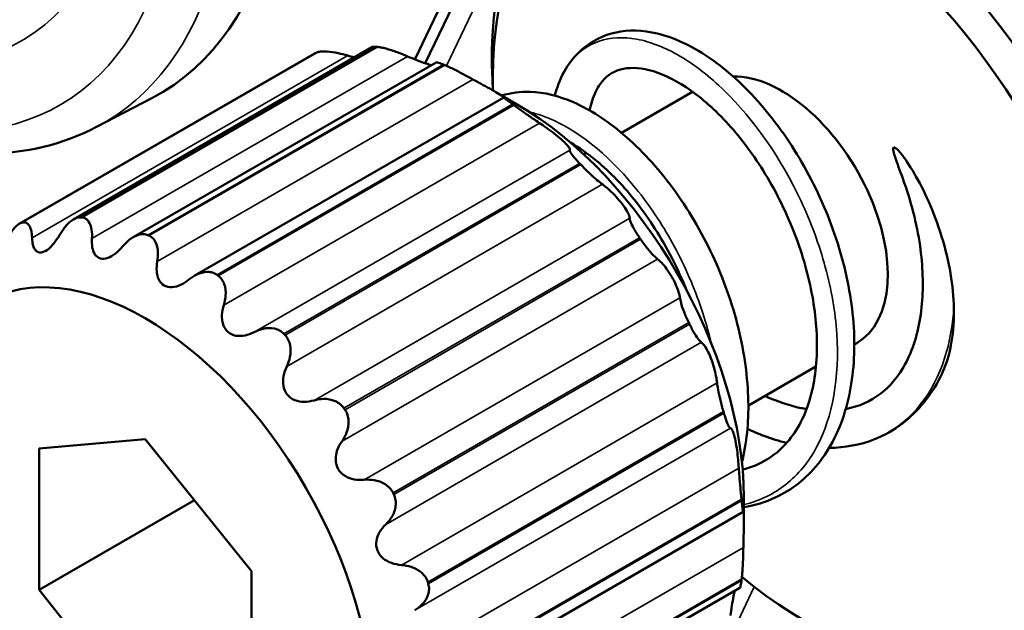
# Model space of a CAD drawing. Header units: millimetres. Extents: x 0 to 4638, y -120 to 1188.
# Tile 234 of 256: x 1514.91 to 1523.67, y 390.5 to 395.75. Entities that reach past the tile are written whole.
import ezdxf

# ---------------------------------------------------------------- set-up
doc = ezdxf.new("R2010")
doc.units = ezdxf.units.MM
doc.header["$LTSCALE"] = 2
doc.layers.add('Sichtbar (ISO)', color=7, linetype='Continuous', lineweight=50)
doc.layers.add('Sichtbar schmal (ISO)', color=7, linetype='Continuous', lineweight=35)

msp = doc.modelspace()

# ---------------------------------------------------------------- linework, layer by layer
at = {"layer": 'Sichtbar (ISO)'}
for p, q in [((1520.8797, 400.3194), (1518.5191, 395.3638)), ((1518.4265, 395.3983), (1519.5872, 397.835)), ((1514.9089, 393.9358), (1517.5392, 395.4544)), ((1515.3925, 393.9757), (1518.0438, 395.5065)), ((1515.9235, 393.8177), (1518.6158, 395.3722)), ((1519.1194, 395.1231), (1519.115, 395.2171)), ((1519.3302, 395.0018), (1519.1619, 395.099)), ((1520.2617, 394.7463), (1520.8935, 395.1111)), ((1515.596, 394.7973), (1516.0872, 395.0535)), ((1516.4655, 393.4725), (1519.2166, 395.0609)), ((1519.927, 394.5531), (1519.9509, 394.5669)), ((1522.3323, 392.8626), (1522.3539, 392.8751)), ((1521.3905, 392.3188), (1521.9915, 392.6658)), ((1516.029, 392.0214), (1515.0852, 391.9371)), ((1516.9729, 390.8473), (1516.029, 392.0214)), ((1515.0852, 391.9371), (1515.0852, 390.6787)), ((1521.3505, 391.5025), (1521.3505, 391.3081)), ((1516.4671, 391.4765), (1515.0852, 390.6787)), ((1521.3449, 391.3745), (1518.5938, 389.7862)), ((1516.9729, 389.5889), (1516.9729, 390.8473)), ((1521.3141, 390.6986), (1518.6218, 389.1442)), ((1515.0852, 390.6787), (1516.029, 389.5046))]:
    msp.add_line(p, q, dxfattribs=at)
for centre, major_axis, start_param, end_param in [((1513.4377, 399.7976), (2.7175, -4.7068), 6.25849, 8.570619), ((1522.0642, 393.703), (2.0886, -3.6175), 5.442448, 10.265515), ((1521.923, 393.6215), (-1.9833, 3.4352), 2.144367, 7.10472), ((1518.9935, 392.4745), (-1.6667, 2.8868), 5.888063, 5.892909), ((1518.9935, 392.4745), (-1.6667, 2.8868), 6.149862, 6.154709), ((1518.9935, 392.4745), (-1.6667, 2.8868), 5.626264, 5.63111), ((1521.6872, 394.0298), (0.6667, -1.1547), 0, 2.831824), ((1518.9935, 392.4745), (-1.6667, 2.8868), 5.364464, 5.369311), ((1519.3302, 392.6689), (-1.4286, 2.4744), 3.926991, 5.497787), ((1518.9935, 392.4745), (-1.6667, 2.8868), 5.102665, 5.107511), ((1516.3658, 390.9574), (-1.6667, 2.8868), 6.149862, 6.154709), ((1516.3658, 390.9574), (-1.6667, 2.8868), 5.888063, 5.892909), ((1516.3658, 390.9574), (-1.6667, 2.8868), 5.626264, 5.63111), ((1518.9935, 392.4745), (-1.6667, 2.8868), 4.840865, 4.845712), ((1516.3658, 390.9574), (-1.6667, 2.8868), 5.364464, 5.369311), ((1518.9935, 392.4745), (-1.6667, 2.8868), 4.579066, 4.583912), ((1516.3658, 390.9574), (-1.6667, 2.8868), 5.102665, 5.107511), ((1516.3658, 390.9574), (-1.6667, 2.8868), 4.840865, 4.845712), ((1518.9935, 392.4745), (-1.6667, 2.8868), 4.317267, 4.322113), ((1516.3658, 390.9574), (-1.6667, 2.8868), 4.579066, 4.583912), ((1518.9935, 392.4745), (-1.6667, 2.8868), 4.055467, 4.060314), ((1516.3658, 390.9574), (-1.6667, 2.8868), 4.317267, 4.322113), ((1518.9935, 392.4745), (-1.6667, 2.8868), 3.793668, 3.798514)]:
    msp.add_ellipse(centre, major_axis=major_axis, ratio=0.57735, start_param=start_param, end_param=end_param, dxfattribs=at)
msp.add_ellipse((1516.029, 390.763), major_axis=(-1.4286, 2.4744), ratio=0.57735, dxfattribs=at)
for points, knots in [([(1519.6703, 395.0759), (1519.6716, 395.0812), (1519.6731, 395.0864), (1519.6971, 395.173), (1519.7283, 395.2484), (1519.8344, 395.4271), (1519.936, 395.524), (1520.1563, 395.6338), (1520.2691, 395.6573), (1520.5142, 395.6525), (1520.6499, 395.6187), (1520.9297, 395.4945), (1521.0779, 395.3986), (1521.3726, 395.1479), (1521.5215, 394.9852), (1521.7874, 394.6246), (1521.9085, 394.4226), (1522.1081, 393.9996), (1522.1888, 393.7733), (1522.2983, 393.33), (1522.3291, 393.1071), (1522.335, 392.6862), (1522.3108, 392.483), (1522.2068, 392.1106), (1522.1222, 391.9378), (1521.9055, 391.6705), (1521.7757, 391.568), (1521.5428, 391.4598), (1521.4486, 391.4314), (1521.3505, 391.415)], [0.988643, 0.988643, 0.988643, 0.988643, 0.992272, 0.992272, 1.048615, 1.048615, 1.1452, 1.1452, 1.230466, 1.230466, 1.322626, 1.322626, 1.422607, 1.422607, 1.529722, 1.529722, 1.635109, 1.635109, 1.740686, 1.740686, 1.844493, 1.844493, 1.948763, 1.948763, 2.056932, 2.056932, 2.158015, 2.158015, 2.217574, 2.217574, 2.217574, 2.217574]), ([(1515.596, 394.7973), (1515.2992, 394.6424), (1514.9633, 394.5623), (1514.2354, 394.5508), (1513.8409, 394.6292), (1513.0231, 394.9419), (1512.599, 395.1864), (1512.1676, 395.5161), (1512.1453, 395.5334), (1512.123, 395.5509)], [0.8100934, 0.8100934, 0.8100934, 0.8100934, 1.0962513, 1.0962513, 1.4034794, 1.4034794, 1.7313006, 1.7313006, 1.7492471, 1.7492471, 1.7492471, 1.7492471]), ([(1518.0438, 395.5065), (1518.0472, 395.5084), (1518.0519, 395.5098), (1518.0655, 395.5114), (1518.075, 395.5114), (1518.0862, 395.5103)], [-0.20732272, -0.20732272, -0.20732272, -0.20732272, -0.20108041, -0.20108041, -0.19333749, -0.19333749, -0.19333749, -0.19333749]), ([(1518.361, 395.4254), (1518.3351, 395.4365), (1518.3085, 395.4474), (1518.2502, 395.4694), (1518.2148, 395.4816), (1518.1657, 395.4957), (1518.15, 395.4997), (1518.1211, 395.5059), (1518.108, 395.5081), (1518.0968, 395.5092)], [0.02501648, 0.02501648, 0.02501648, 0.02501648, 0.03768815, 0.03768815, 0.05317401, 0.05317401, 0.06091694, 0.06091694, 0.06865986, 0.06865986, 0.06865986, 0.06865986]), ([(1517.829, 395.4323), (1517.8008, 395.4408), (1517.7723, 395.4483), (1517.7112, 395.4615), (1517.675, 395.4673), (1517.6267, 395.4703), (1517.6116, 395.4704), (1517.5847, 395.4685), (1517.5729, 395.4665), (1517.5632, 395.4636)], [0.02501648, 0.02501648, 0.02501648, 0.02501648, 0.03768815, 0.03768815, 0.05317401, 0.05317401, 0.06091694, 0.06091694, 0.06865986, 0.06865986, 0.06865986, 0.06865986]), ([(1518.361, 395.4254), (1518.3879, 395.4138), (1518.4158, 395.4024), (1518.4691, 395.3817), (1518.4978, 395.3711), (1518.5414, 395.3562), (1518.5574, 395.351), (1518.5717, 395.3467)], [0.02410281, 0.02410281, 0.02410281, 0.02410281, 0.03728622, 0.03728622, 0.04992411, 0.04992411, 0.05782689, 0.05782689, 0.05782689, 0.05782689]), ([(1518.6802, 395.3529), (1518.6681, 395.358), (1518.6574, 395.3622), (1518.6394, 395.3686), (1518.6322, 395.3707), (1518.6211, 395.3731), (1518.6175, 395.3731), (1518.6159, 395.3721)], [0.19333749, 0.19333749, 0.19333749, 0.19333749, 0.20108041, 0.20108041, 0.20882334, 0.20882334, 0.21721968, 0.21721968, 0.21721968, 0.21721968]), ([(1518.9422, 395.2208), (1518.9194, 395.2333), (1518.8956, 395.2463), (1518.8424, 395.2747), (1518.8093, 395.292), (1518.7618, 395.3156), (1518.7463, 395.3232), (1518.7172, 395.3368), (1518.7036, 395.3429), (1518.6915, 395.3481)], [0.02501648, 0.02501648, 0.02501648, 0.02501648, 0.03768815, 0.03768815, 0.05317401, 0.05317401, 0.06091694, 0.06091694, 0.06865986, 0.06865986, 0.06865986, 0.06865986]), ([(1521.3397, 391.7498), (1521.3485, 391.7519), (1521.3572, 391.7541), (1521.4849, 391.7895), (1521.5928, 391.8509), (1521.7813, 392.0301), (1521.8614, 392.1559), (1521.9654, 392.4501), (1521.9945, 392.6173), (1522.0044, 392.9623), (1521.9882, 393.1428), (1521.9175, 393.5064), (1521.8624, 393.6939), (1521.7182, 394.0609), (1521.6255, 394.2441), (1521.4215, 394.5705), (1521.3085, 394.7189), (1521.0761, 394.9689), (1520.9538, 395.0731), (1520.7212, 395.2266), (1520.6079, 395.2783), (1520.4099, 395.3286), (1520.3225, 395.3276), (1520.1765, 395.2866), (1520.1209, 395.2472), (1520.0447, 395.1397), (1520.0199, 395.0895), (1519.9927, 395.0035), (1519.9855, 394.975), (1519.9796, 394.9446)], [2.506591, 2.506591, 2.506591, 2.506591, 2.513292, 2.513292, 2.605865, 2.605865, 2.707302, 2.707302, 2.80033, 2.80033, 2.886762, 2.886762, 2.973753, 2.973753, 3.064255, 3.064255, 3.152217, 3.152217, 3.240331, 3.240331, 3.327405, 3.327405, 3.414598, 3.414598, 3.510582, 3.510582, 3.565854, 3.565854, 3.590376, 3.590376, 3.590376, 3.590376]), ([(1518.9422, 395.2208), (1518.9658, 395.2078), (1518.9907, 395.1942), (1519.0394, 395.1674), (1519.0662, 395.1528), (1519.1175, 395.1243), (1519.142, 395.1104), (1519.1817, 395.0875), (1519.1982, 395.0777), (1519.2202, 395.0638), (1519.226, 395.0597), (1519.2297, 395.0562), (1519.2277, 395.0566), (1519.2226, 395.0589)], [0.02410281, 0.02410281, 0.02410281, 0.02410281, 0.03728622, 0.03728622, 0.04992411, 0.04992411, 0.062562, 0.062562, 0.07519988, 0.07519988, 0.08783777, 0.08783777, 0.10102118, 0.10102118, 0.10102118, 0.10102118]), ([(1519.1996, 395.0772), (1519.2791, 395.1023), (1519.3646, 395.1132), (1519.5752, 395.106), (1519.7057, 395.0738), (1519.984, 394.9526), (1520.1345, 394.8546), (1520.4336, 394.6004), (1520.5854, 394.4363), (1520.8522, 394.0718), (1520.9719, 393.8692), (1521.1688, 393.4485), (1521.2485, 393.2249), (1521.3554, 392.7867), (1521.3857, 392.5668), (1521.3939, 392.1675), (1521.3751, 391.9824), (1521.3336, 391.8136)], [3.1758388, 3.1758388, 3.1758388, 3.1758388, 3.2372262, 3.2372262, 3.3256545, 3.3256545, 3.4273273, 3.4273273, 3.5363665, 3.5363665, 3.6414382, 3.6414382, 3.7457614, 3.7457614, 3.8484849, 3.8484849, 3.9426799, 3.9426799, 3.9426799, 3.9426799]), ([(1519.2226, 395.0589), (1519.2176, 395.0612), (1519.2156, 395.0616), (1519.2182, 395.0577), (1519.2248, 395.0521), (1519.2447, 395.0368), (1519.253, 395.0306), (1519.2723, 395.0163), (1519.2834, 395.0082), (1519.2955, 394.9994)], [-0.23698087, -0.23698087, -0.23698087, -0.23698087, -0.2243092, -0.2243092, -0.20882334, -0.20882334, -0.20108041, -0.20108041, -0.19333749, -0.19333749, -0.19333749, -0.19333749]), ([(1519.3068, 394.9911), (1519.3189, 394.9823), (1519.3321, 394.9727), (1519.3598, 394.9527), (1519.3743, 394.9423), (1519.418, 394.9112), (1519.4474, 394.8906), (1519.4936, 394.8588), (1519.5139, 394.8451), (1519.5329, 394.8326)], [-0.06865986, -0.06865986, -0.06865986, -0.06865986, -0.06091694, -0.06091694, -0.05317401, -0.05317401, -0.03768815, -0.03768815, -0.02501648, -0.02501648, -0.02501648, -0.02501648]), ([(1519.8037, 394.5924), (1519.8056, 394.5953), (1519.8046, 394.6005), (1519.7963, 394.6154), (1519.7886, 394.6259), (1519.7642, 394.6525), (1519.7475, 394.6688), (1519.7092, 394.7028), (1519.6863, 394.7217), (1519.6398, 394.7578), (1519.6161, 394.7752), (1519.5738, 394.8052), (1519.5526, 394.8196), (1519.5329, 394.8326)], [-0.10102118, -0.10102118, -0.10102118, -0.10102118, -0.08783777, -0.08783777, -0.07519988, -0.07519988, -0.062562, -0.062562, -0.04992411, -0.04992411, -0.03728622, -0.03728622, -0.02410281, -0.02410281, -0.02410281, -0.02410281]), ([(1520.844, 393.3399), (1520.8036, 393.4406), (1520.7583, 393.5395), (1520.6184, 393.8101), (1520.5122, 393.9769), (1520.2856, 394.2685), (1520.1621, 394.3965), (1519.9628, 394.5616), (1519.8846, 394.6158), (1519.8095, 394.6585)], [1.1990866, 1.1990866, 1.1990866, 1.1990866, 1.2475958, 1.2475958, 1.3372049, 1.3372049, 1.4271778, 1.4271778, 1.4845696, 1.4845696, 1.4845696, 1.4845696]), ([(1519.8037, 394.5924), (1519.8019, 394.5897), (1519.8027, 394.5847), (1519.8103, 394.5687), (1519.8193, 394.5553), (1519.8408, 394.5286), (1519.8493, 394.5186), (1519.8684, 394.4972), (1519.879, 394.4856), (1519.8902, 394.4738)], [-0.23698087, -0.23698087, -0.23698087, -0.23698087, -0.2243092, -0.2243092, -0.20882334, -0.20882334, -0.20108041, -0.20108041, -0.19333749, -0.19333749, -0.19333749, -0.19333749]), ([(1522.7638, 394.3388), (1522.7368, 394.4126), (1522.7132, 394.4741), (1522.6901, 394.5433), (1522.6834, 394.5654), (1522.6785, 394.5901), (1522.6776, 394.5976), (1522.6779, 394.6064), (1522.6784, 394.6092), (1522.6802, 394.6129), (1522.6812, 394.614), (1522.6837, 394.6154), (1522.6851, 394.6155), (1522.6887, 394.6152), (1522.691, 394.6144), (1522.6974, 394.6112), (1522.7019, 394.6078), (1522.7179, 394.5944), (1522.7306, 394.5801), (1522.7688, 394.5353), (1522.8071, 394.4812), (1522.9344, 394.2715), (1523.0259, 394.0799), (1523.1683, 393.6409), (1523.208, 393.4203), (1523.2167, 393.2113), (1523.2171, 393.1999), (1523.2173, 393.1886)], [1.6909973, 1.6909973, 1.6909973, 1.6909973, 1.7218092, 1.7218092, 1.7364618, 1.7364618, 1.7432426, 1.7432426, 1.746797, 1.746797, 1.7493289, 1.7493289, 1.7518046, 1.7518046, 1.7551805, 1.7551805, 1.7618285, 1.7618285, 1.7818012, 1.7818012, 1.8531421, 1.8531421, 2.0030519, 2.0030519, 2.160581, 2.160581, 2.1697722, 2.1697722, 2.1697722, 2.1697722]), ([(1519.9008, 394.4627), (1519.912, 394.4508), (1519.924, 394.4384), (1519.9488, 394.4136), (1519.9616, 394.4012), (1519.9993, 394.3653), (1520.0239, 394.3432), (1520.0617, 394.3113), (1520.078, 394.2983), (1520.0929, 394.2872)], [-0.06865986, -0.06865986, -0.06865986, -0.06865986, -0.06091694, -0.06091694, -0.05317401, -0.05317401, -0.03768815, -0.03768815, -0.02501648, -0.02501648, -0.02501648, -0.02501648]), ([(1520.0929, 394.2872), (1520.1083, 394.2757), (1520.1253, 394.262), (1520.1599, 394.2316), (1520.1795, 394.2132), (1520.2191, 394.1724), (1520.239, 394.15), (1520.2734, 394.1072), (1520.289, 394.0854), (1520.3129, 394.0472), (1520.3214, 394.0306), (1520.3323, 394.0045), (1520.3352, 393.9935), (1520.3357, 393.9851)], [0.02410281, 0.02410281, 0.02410281, 0.02410281, 0.03728622, 0.03728622, 0.04992411, 0.04992411, 0.062562, 0.062562, 0.07519988, 0.07519988, 0.08783777, 0.08783777, 0.10102118, 0.10102118, 0.10102118, 0.10102118]), ([(1522.2563, 392.2881), (1522.3737, 392.3106), (1522.4786, 392.3571), (1522.67, 392.5058), (1522.757, 392.6187), (1522.8796, 392.892), (1522.9186, 393.0517), (1522.9477, 393.3856), (1522.9418, 393.5616), (1522.8885, 393.9367), (1522.8356, 394.1419), (1522.7636, 394.3388)], [4.2768888, 4.2768888, 4.2768888, 4.2768888, 4.3650796, 4.3650796, 4.4654751, 4.4654751, 4.5585114, 4.5585114, 4.6448512, 4.6448512, 4.7394108, 4.7394108, 4.7394108, 4.7394108]), ([(1514.7753, 393.7359), (1514.786, 393.7639), (1514.798, 393.7909), (1514.8265, 393.8453), (1514.8456, 393.8753), (1514.8758, 393.9099), (1514.8861, 393.9198), (1514.9066, 393.9352), (1514.9167, 393.9406), (1514.9264, 393.9436)], [0.02501648, 0.02501648, 0.02501648, 0.02501648, 0.03768815, 0.03768815, 0.05317401, 0.05317401, 0.06091694, 0.06091694, 0.06865986, 0.06865986, 0.06865986, 0.06865986]), ([(1514.9354, 393.9464), (1514.9451, 393.9494), (1514.9544, 393.9499), (1514.9716, 393.9462), (1514.9795, 393.9419), (1515.0001, 393.923), (1515.0099, 393.9019), (1515.0204, 393.8595), (1515.023, 393.837), (1515.0236, 393.8126)], [0.19333749, 0.19333749, 0.19333749, 0.19333749, 0.20108041, 0.20108041, 0.20882334, 0.20882334, 0.2243092, 0.2243092, 0.23698087, 0.23698087, 0.23698087, 0.23698087]), ([(1515.2664, 393.8343), (1515.2813, 393.8601), (1515.2976, 393.8843), (1515.3354, 393.931), (1515.36, 393.9552), (1515.3977, 393.9793), (1515.4105, 393.9854), (1515.4352, 393.9929), (1515.4473, 393.9942), (1515.4585, 393.9932)], [0.02501648, 0.02501648, 0.02501648, 0.02501648, 0.03768815, 0.03768815, 0.05317401, 0.05317401, 0.06091694, 0.06091694, 0.06865986, 0.06865986, 0.06865986, 0.06865986]), ([(1515.4691, 393.9921), (1515.4803, 393.991), (1515.4909, 393.9874), (1515.51, 393.9756), (1515.5185, 393.9673), (1515.54, 393.9373), (1515.549, 393.9098), (1515.5566, 393.8586), (1515.5573, 393.8328), (1515.5556, 393.8056)], [0.19333749, 0.19333749, 0.19333749, 0.19333749, 0.20108041, 0.20108041, 0.20882334, 0.20882334, 0.2243092, 0.2243092, 0.23698087, 0.23698087, 0.23698087, 0.23698087]), ([(1520.4238, 393.812), (1520.4142, 393.8261), (1520.4049, 393.8403), (1520.3877, 393.8676), (1520.3798, 393.8808), (1520.3591, 393.9176), (1520.3493, 393.9384), (1520.3388, 393.9665), (1520.3362, 393.977), (1520.3357, 393.9851)], [0.19333749, 0.19333749, 0.19333749, 0.19333749, 0.20108041, 0.20108041, 0.20882334, 0.20882334, 0.2243092, 0.2243092, 0.23698087, 0.23698087, 0.23698087, 0.23698087]), ([(1515.2664, 393.8343), (1515.2509, 393.8074), (1515.234, 393.7823), (1515.1994, 393.7398), (1515.1797, 393.7198), (1515.1402, 393.6909), (1515.1203, 393.6822), (1515.0859, 393.6791), (1515.0703, 393.6847), (1515.0463, 393.7079), (1515.0378, 393.7254), (1515.027, 393.7638), (1515.0241, 393.7871), (1515.0236, 393.8126)], [0.16097204, 0.16097204, 0.16097204, 0.16097204, 0.17415545, 0.17415545, 0.18679334, 0.18679334, 0.19943123, 0.19943123, 0.21206911, 0.21206911, 0.224707, 0.224707, 0.23789041, 0.23789041, 0.23789041, 0.23789041]), ([(1515.8264, 393.7331), (1515.8067, 393.7096), (1515.7855, 393.6886), (1515.7432, 393.6555), (1515.7195, 393.6412), (1515.673, 393.625), (1515.6501, 393.6232), (1515.6118, 393.6335), (1515.595, 393.6459), (1515.5707, 393.6811), (1515.5629, 393.7038), (1515.5546, 393.7505), (1515.5537, 393.7774), (1515.5556, 393.8056)], [0.16097204, 0.16097204, 0.16097204, 0.16097204, 0.17415545, 0.17415545, 0.18679334, 0.18679334, 0.19943123, 0.19943123, 0.21206911, 0.21206911, 0.224707, 0.224707, 0.23789041, 0.23789041, 0.23789041, 0.23789041]), ([(1515.8264, 393.7331), (1515.8454, 393.7556), (1515.8657, 393.7758), (1515.9119, 393.8126), (1515.9413, 393.8298), (1515.985, 393.8423), (1515.9995, 393.8444), (1516.0272, 393.8437), (1516.0404, 393.8409), (1516.0525, 393.8358)], [0.02501648, 0.02501648, 0.02501648, 0.02501648, 0.03768815, 0.03768815, 0.05317401, 0.05317401, 0.06091694, 0.06091694, 0.06865986, 0.06865986, 0.06865986, 0.06865986]), ([(1516.0638, 393.831), (1516.0758, 393.8258), (1516.0869, 393.8183), (1516.1063, 393.799), (1516.1145, 393.7872), (1516.1345, 393.7476), (1516.1411, 393.7151), (1516.1437, 393.6575), (1516.1416, 393.6296), (1516.1367, 393.6011)], [0.19333749, 0.19333749, 0.19333749, 0.19333749, 0.20108041, 0.20108041, 0.20882334, 0.20882334, 0.2243092, 0.2243092, 0.23698087, 0.23698087, 0.23698087, 0.23698087]), ([(1520.584, 393.6218), (1520.5733, 393.6301), (1520.5613, 393.641), (1520.5327, 393.67), (1520.5137, 393.6915), (1520.4835, 393.7291), (1520.4731, 393.7426), (1520.4527, 393.7703), (1520.4425, 393.7846), (1520.4329, 393.7987)], [0.02501648, 0.02501648, 0.02501648, 0.02501648, 0.03768815, 0.03768815, 0.05317401, 0.05317401, 0.06091694, 0.06091694, 0.06865986, 0.06865986, 0.06865986, 0.06865986]), ([(1516.4171, 393.4392), (1516.3935, 393.4202), (1516.3686, 393.4043), (1516.3198, 393.3819), (1516.2931, 393.3738), (1516.2418, 393.3708), (1516.2173, 393.376), (1516.1775, 393.3989), (1516.1611, 393.4174), (1516.139, 393.4628), (1516.1333, 393.4896), (1516.1296, 393.5423), (1516.1315, 393.5714), (1516.1367, 393.6011)], [0.16097204, 0.16097204, 0.16097204, 0.16097204, 0.17415545, 0.17415545, 0.18679334, 0.18679334, 0.19943123, 0.19943123, 0.21206911, 0.21206911, 0.224707, 0.224707, 0.23789041, 0.23789041, 0.23789041, 0.23789041]), ([(1520.7823, 393.2783), (1520.7803, 393.2923), (1520.7766, 393.3089), (1520.7655, 393.3453), (1520.7576, 393.3672), (1520.7366, 393.415), (1520.7235, 393.4409), (1520.6954, 393.4896), (1520.6796, 393.5139), (1520.6487, 393.5559), (1520.6336, 393.5738), (1520.6076, 393.6016), (1520.5951, 393.6131), (1520.584, 393.6218)], [-0.10102118, -0.10102118, -0.10102118, -0.10102118, -0.08783777, -0.08783777, -0.07519988, -0.07519988, -0.062562, -0.062562, -0.04992411, -0.04992411, -0.03728622, -0.03728622, -0.02410281, -0.02410281, -0.02410281, -0.02410281]), ([(1516.4171, 393.4392), (1516.4398, 393.4574), (1516.4637, 393.4728), (1516.5169, 393.4982), (1516.55, 393.5077), (1516.5975, 393.5084), (1516.613, 393.5064), (1516.6421, 393.4977), (1516.6557, 393.491), (1516.6678, 393.4823)], [0.02501648, 0.02501648, 0.02501648, 0.02501648, 0.03768815, 0.03768815, 0.05317401, 0.05317401, 0.06091694, 0.06091694, 0.06865986, 0.06865986, 0.06865986, 0.06865986]), ([(1516.6791, 393.474), (1516.6911, 393.4652), (1516.7019, 393.4541), (1516.7198, 393.4285), (1516.7271, 393.4139), (1516.7431, 393.3669), (1516.7461, 393.331), (1516.7417, 393.27), (1516.7361, 393.2413), (1516.7274, 393.2129)], [0.19333749, 0.19333749, 0.19333749, 0.19333749, 0.20108041, 0.20108041, 0.20882334, 0.20882334, 0.2243092, 0.2243092, 0.23698087, 0.23698087, 0.23698087, 0.23698087]), ([(1520.7823, 393.2783), (1520.7841, 393.2649), (1520.7876, 393.249), (1520.7984, 393.2098), (1520.8075, 393.1826), (1520.825, 393.1376), (1520.8315, 393.1219), (1520.8452, 393.0903), (1520.8525, 393.0744), (1520.86, 393.059)], [-0.23698087, -0.23698087, -0.23698087, -0.23698087, -0.2243092, -0.2243092, -0.20882334, -0.20882334, -0.20108041, -0.20108041, -0.19333749, -0.19333749, -0.19333749, -0.19333749]), ([(1516.9983, 392.9727), (1516.9713, 392.9589), (1516.9435, 392.9486), (1516.8902, 392.9375), (1516.8614, 392.9359), (1516.8078, 392.9457), (1516.7831, 392.9573), (1516.7447, 392.9913), (1516.7299, 393.0148), (1516.7126, 393.0678), (1516.71, 393.0973), (1516.7127, 393.1533), (1516.7183, 393.1832), (1516.7274, 393.2129)], [0.16097204, 0.16097204, 0.16097204, 0.16097204, 0.17415545, 0.17415545, 0.18679334, 0.18679334, 0.19943123, 0.19943123, 0.21206911, 0.21206911, 0.224707, 0.224707, 0.23789041, 0.23789041, 0.23789041, 0.23789041]), ([(1523.2173, 393.1886), (1523.2182, 393.1492), (1523.2179, 393.1112), (1523.2075, 392.8608), (1523.1602, 392.6967), (1523.0976, 392.5741)], [0.6135964, 0.6135964, 0.6135964, 0.6135964, 0.645661, 0.645661, 0.8327499, 0.8327499, 0.8327499, 0.8327499]), ([(1516.9983, 392.9727), (1517.0241, 392.9859), (1517.0508, 392.9959), (1517.109, 393.0091), (1517.1445, 393.011), (1517.1936, 393.0002), (1517.2093, 392.9944), (1517.2381, 392.9786), (1517.2512, 392.9685), (1517.2625, 392.9567)], [0.02501648, 0.02501648, 0.02501648, 0.02501648, 0.03768815, 0.03768815, 0.05317401, 0.05317401, 0.06091694, 0.06091694, 0.06865986, 0.06865986, 0.06865986, 0.06865986]), ([(1520.8669, 393.0445), (1520.8743, 393.0291), (1520.8819, 393.0139), (1520.8971, 392.9854), (1520.9046, 392.972), (1520.9261, 392.9356), (1520.9392, 392.9168), (1520.9583, 392.8936), (1520.966, 392.8861), (1520.9728, 392.8816)], [-0.06865986, -0.06865986, -0.06865986, -0.06865986, -0.06091694, -0.06091694, -0.05317401, -0.05317401, -0.03768815, -0.03768815, -0.02501648, -0.02501648, -0.02501648, -0.02501648]), ([(1517.273, 392.9455), (1517.2843, 392.9336), (1517.2938, 392.9198), (1517.3088, 392.8894), (1517.3143, 392.8728), (1517.3245, 392.821), (1517.3226, 392.7837), (1517.3099, 392.7225), (1517.3002, 392.6945), (1517.2874, 392.6675)], [0.19333749, 0.19333749, 0.19333749, 0.19333749, 0.20108041, 0.20108041, 0.20882334, 0.20882334, 0.2243092, 0.2243092, 0.23698087, 0.23698087, 0.23698087, 0.23698087]), ([(1521.113, 392.5203), (1521.1108, 392.5394), (1521.1074, 392.561), (1521.0984, 392.6061), (1521.0922, 392.6323), (1521.0767, 392.687), (1521.0672, 392.7154), (1521.0474, 392.7666), (1521.0363, 392.791), (1521.0152, 392.8309), (1521.0051, 392.8465), (1520.9879, 392.8689), (1520.9798, 392.8769), (1520.9728, 392.8816)], [-0.10102118, -0.10102118, -0.10102118, -0.10102118, -0.08783777, -0.08783777, -0.07519988, -0.07519988, -0.062562, -0.062562, -0.04992411, -0.04992411, -0.03728622, -0.03728622, -0.02410281, -0.02410281, -0.02410281, -0.02410281]), ([(1517.5302, 392.3654), (1517.5009, 392.3571), (1517.4711, 392.3526), (1517.4153, 392.3528), (1517.3858, 392.3572), (1517.3326, 392.3786), (1517.3089, 392.3957), (1517.2745, 392.4384), (1517.2627, 392.4655), (1517.2524, 392.5232), (1517.2537, 392.5538), (1517.2642, 392.6101), (1517.2741, 392.6393), (1517.2874, 392.6675)], [0.16097204, 0.16097204, 0.16097204, 0.16097204, 0.17415545, 0.17415545, 0.18679334, 0.18679334, 0.19943123, 0.19943123, 0.21206911, 0.21206911, 0.224707, 0.224707, 0.23789041, 0.23789041, 0.23789041, 0.23789041]), ([(1523.0976, 392.5741), (1523.0138, 392.4096), (1522.8983, 392.266), (1522.6822, 392.1004), (1522.5965, 392.0523), (1522.3847, 391.97), (1522.2491, 391.9447), (1522.109, 391.942)], [0, 0, 0, 0, 0.1073729, 0.1073729, 0.1677909, 0.1677909, 0.2500673, 0.2500673, 0.2500673, 0.2500673]), ([(1521.1689, 392.2662), (1521.1642, 392.2818), (1521.1595, 392.2985), (1521.1504, 392.3323), (1521.146, 392.3496), (1521.1338, 392.4002), (1521.1271, 392.4325), (1521.1183, 392.4812), (1521.1151, 392.5018), (1521.113, 392.5203)], [0.19333749, 0.19333749, 0.19333749, 0.19333749, 0.20108041, 0.20108041, 0.20882334, 0.20882334, 0.2243092, 0.2243092, 0.23698087, 0.23698087, 0.23698087, 0.23698087]), ([(1517.5302, 392.3654), (1517.5584, 392.3732), (1517.587, 392.3777), (1517.6481, 392.3788), (1517.6843, 392.3733), (1517.7326, 392.3524), (1517.7477, 392.3434), (1517.7746, 392.3217), (1517.7864, 392.309), (1517.7961, 392.2948)], [0.02501648, 0.02501648, 0.02501648, 0.02501648, 0.03768815, 0.03768815, 0.05317401, 0.05317401, 0.06091694, 0.06091694, 0.06865986, 0.06865986, 0.06865986, 0.06865986]), ([(1521.5384, 392.4042), (1521.6471, 392.3547), (1521.7549, 392.3184), (1521.874, 392.2935), (1521.8909, 392.2903), (1521.9077, 392.2875)], [4.12260028, 4.12260028, 4.12260028, 4.12260028, 4.18674696, 4.18674696, 4.19741832, 4.19741832, 4.19741832, 4.19741832]), ([(1517.8052, 392.2816), (1517.8148, 392.2674), (1517.8224, 392.2517), (1517.8332, 392.2184), (1517.8362, 392.2007), (1517.8389, 392.1471), (1517.8315, 392.1104), (1517.8094, 392.0522), (1517.7955, 392.0263), (1517.7785, 392.002)], [0.19333749, 0.19333749, 0.19333749, 0.19333749, 0.20108041, 0.20108041, 0.20882334, 0.20882334, 0.2243092, 0.2243092, 0.23698087, 0.23698087, 0.23698087, 0.23698087]), ([(1521.1733, 392.2515), (1521.1779, 392.2358), (1521.1826, 392.2209), (1521.1917, 392.1936), (1521.196, 392.1813), (1521.2084, 392.1493), (1521.2155, 392.1348), (1521.2256, 392.1202), (1521.2295, 392.1171), (1521.2328, 392.1172)], [-0.06865986, -0.06865986, -0.06865986, -0.06865986, -0.06091694, -0.06091694, -0.05317401, -0.05317401, -0.03768815, -0.03768815, -0.02501648, -0.02501648, -0.02501648, -0.02501648]), ([(1521.2328, 392.1172), (1521.2362, 392.1174), (1521.2402, 392.114), (1521.249, 392.0994), (1521.2542, 392.0874), (1521.2651, 392.053), (1521.2708, 392.0304), (1521.2811, 391.9801), (1521.286, 391.9509), (1521.294, 391.8926), (1521.2972, 391.8634), (1521.3021, 391.8117), (1521.304, 391.7862), (1521.3053, 391.7626)], [0.02410281, 0.02410281, 0.02410281, 0.02410281, 0.03728622, 0.03728622, 0.04992411, 0.04992411, 0.062562, 0.062562, 0.07519988, 0.07519988, 0.08783777, 0.08783777, 0.10102118, 0.10102118, 0.10102118, 0.10102118]), ([(1521.731, 391.9866), (1521.6634, 392.0033), (1521.5955, 392.0245), (1521.4795, 392.0682), (1521.4307, 392.0889), (1521.382, 392.1116)], [0.32212475, 0.32212475, 0.32212475, 0.32212475, 0.36012628, 0.36012628, 0.38757564, 0.38757564, 0.38757564, 0.38757564]), ([(1517.9768, 391.6586), (1517.9461, 391.6559), (1517.9155, 391.657), (1517.8594, 391.6674), (1517.8304, 391.6772), (1517.7802, 391.7082), (1517.7591, 391.7294), (1517.731, 391.778), (1517.7232, 391.807), (1517.7215, 391.8659), (1517.7275, 391.8959), (1517.7465, 391.9497), (1517.7609, 391.9767), (1517.7785, 392.002)], [0.16097204, 0.16097204, 0.16097204, 0.16097204, 0.17415545, 0.17415545, 0.18679334, 0.18679334, 0.19943123, 0.19943123, 0.21206911, 0.21206911, 0.224707, 0.224707, 0.23789041, 0.23789041, 0.23789041, 0.23789041]), ([(1521.3296, 391.4876), (1521.328, 391.5024), (1521.3263, 391.5187), (1521.3228, 391.5527), (1521.321, 391.5704), (1521.3159, 391.6238), (1521.3128, 391.6596), (1521.3084, 391.7154), (1521.3067, 391.7399), (1521.3053, 391.7626)], [0.19333749, 0.19333749, 0.19333749, 0.19333749, 0.20108041, 0.20108041, 0.20882334, 0.20882334, 0.2243092, 0.2243092, 0.23698087, 0.23698087, 0.23698087, 0.23698087]), ([(1517.9768, 391.6586), (1518.0064, 391.6611), (1518.0357, 391.6603), (1518.0972, 391.6502), (1518.1327, 391.6383), (1518.1778, 391.6092), (1518.1915, 391.5977), (1518.215, 391.5718), (1518.2248, 391.5573), (1518.2322, 391.5419)], [0.02501648, 0.02501648, 0.02501648, 0.02501648, 0.03768815, 0.03768815, 0.05317401, 0.05317401, 0.06091694, 0.06091694, 0.06865986, 0.06865986, 0.06865986, 0.06865986]), ([(1518.2392, 391.5274), (1518.2466, 391.512), (1518.2517, 391.4954), (1518.2571, 391.4612), (1518.2573, 391.4436), (1518.2513, 391.3913), (1518.2379, 391.3572), (1518.2064, 391.3049), (1518.1882, 391.2824), (1518.1673, 391.2619)], [0.19333749, 0.19333749, 0.19333749, 0.19333749, 0.20108041, 0.20108041, 0.20882334, 0.20882334, 0.2243092, 0.2243092, 0.23698087, 0.23698087, 0.23698087, 0.23698087]), ([(1521.3462, 391.3807), (1521.3457, 391.3753), (1521.345, 391.3733), (1521.343, 391.3775), (1521.3414, 391.3861), (1521.3381, 391.411), (1521.3369, 391.4212), (1521.3341, 391.4451), (1521.3327, 391.4588), (1521.3311, 391.4736)], [0.02501648, 0.02501648, 0.02501648, 0.02501648, 0.03768815, 0.03768815, 0.05317401, 0.05317401, 0.06091694, 0.06091694, 0.06865986, 0.06865986, 0.06865986, 0.06865986]), ([(1521.3462, 391.0569), (1521.3467, 391.0839), (1521.3474, 391.1123), (1521.3486, 391.1678), (1521.3493, 391.1984), (1521.3502, 391.257), (1521.3505, 391.2852), (1521.3505, 391.331), (1521.3502, 391.3502), (1521.3493, 391.3762), (1521.3486, 391.3833), (1521.3474, 391.3882), (1521.3467, 391.3863), (1521.3462, 391.3807)], [-0.10102118, -0.10102118, -0.10102118, -0.10102118, -0.08783777, -0.08783777, -0.07519988, -0.07519988, -0.062562, -0.062562, -0.04992411, -0.04992411, -0.03728622, -0.03728622, -0.02410281, -0.02410281, -0.02410281, -0.02410281]), ([(1518.3075, 390.9005), (1518.2765, 390.9031), (1518.2463, 390.9091), (1518.1922, 390.9282), (1518.1651, 390.9423), (1518.1203, 390.9801), (1518.1028, 391.0039), (1518.0829, 391.0551), (1518.0799, 391.0841), (1518.088, 391.1409), (1518.099, 391.1686), (1518.1268, 391.2171), (1518.1455, 391.2406), (1518.1673, 391.2619)], [0.16097204, 0.16097204, 0.16097204, 0.16097204, 0.17415545, 0.17415545, 0.18679334, 0.18679334, 0.19943123, 0.19943123, 0.21206911, 0.21206911, 0.224707, 0.224707, 0.23789041, 0.23789041, 0.23789041, 0.23789041]), ([(1521.3462, 391.0569), (1521.3457, 391.031), (1521.345, 391.0038), (1521.343, 390.9436), (1521.3414, 390.9063), (1521.3381, 390.8533), (1521.3369, 390.8361), (1521.3341, 390.8041), (1521.3327, 390.7892), (1521.3311, 390.7762)], [-0.23698087, -0.23698087, -0.23698087, -0.23698087, -0.2243092, -0.2243092, -0.20882334, -0.20882334, -0.20108041, -0.20108041, -0.19333749, -0.19333749, -0.19333749, -0.19333749]), ([(1518.3075, 390.9005), (1518.3373, 390.8981), (1518.3664, 390.8925), (1518.4258, 390.8729), (1518.459, 390.8559), (1518.4988, 390.8212), (1518.5104, 390.8081), (1518.5293, 390.7799), (1518.5365, 390.7647), (1518.5412, 390.749)], [0.02501648, 0.02501648, 0.02501648, 0.02501648, 0.03768815, 0.03768815, 0.05317401, 0.05317401, 0.06091694, 0.06091694, 0.06865986, 0.06865986, 0.06865986, 0.06865986]), ([(1518.5456, 390.7343), (1518.5502, 390.7187), (1518.5524, 390.7023), (1518.5517, 390.6694), (1518.5488, 390.6529), (1518.5336, 390.605), (1518.5143, 390.5752), (1518.4737, 390.5314), (1518.4517, 390.5133), (1518.4273, 390.4975)], [0.19333749, 0.19333749, 0.19333749, 0.19333749, 0.20108041, 0.20108041, 0.20882334, 0.20882334, 0.2243092, 0.2243092, 0.23698087, 0.23698087, 0.23698087, 0.23698087]), ([(1521.3296, 390.764), (1521.328, 390.751), (1521.3263, 390.7396), (1521.3228, 390.7209), (1521.321, 390.7135), (1521.3175, 390.7027), (1521.3157, 390.6996), (1521.3141, 390.6987)], [-0.06865986, -0.06865986, -0.06865986, -0.06865986, -0.06091694, -0.06091694, -0.05317401, -0.05317401, -0.04477767, -0.04477767, -0.04477767, -0.04477767]), ([(1521.27, 390.6731), (1521.2666, 390.6586), (1521.263, 390.6422), (1521.2542, 390.597), (1521.249, 390.5668), (1521.2402, 390.5103), (1521.2362, 390.4805), (1521.2328, 390.4514)], [0.0672971, 0.0672971, 0.0672971, 0.0672971, 0.07519988, 0.07519988, 0.08783777, 0.08783777, 0.10102118, 0.10102118, 0.10102118, 0.10102118])]:
    msp.add_open_spline(points, degree=3, knots=knots, dxfattribs=at)
for points in [[(1517.5392, 395.4544), (1517.5434, 395.4569), (1517.5484, 395.459), (1517.5541, 395.4608)], [(1517.8875, 395.4162), (1517.8681, 395.421), (1517.8485, 395.4265), (1517.829, 395.4323)]]:
    msp.add_open_spline(points, degree=3, dxfattribs=at)
at = {"layer": 'Sichtbar schmal (ISO)'}
for p, q in [((1521.0108, 400.1783), (1518.7067, 395.3414)), ((1515.4585, 393.9932), (1518.0862, 395.5103)), ((1518.0968, 395.5092), (1515.4691, 393.9921)), ((1514.9264, 393.9436), (1517.5541, 395.4608)), ((1517.5632, 395.4636), (1514.9354, 393.9464)), ((1515.0236, 393.8126), (1517.829, 395.4323)), ((1515.5556, 393.8056), (1518.361, 395.4254)), ((1516.0525, 393.8358), (1518.6802, 395.3529)), ((1518.6915, 395.3481), (1516.0638, 393.831)), ((1516.1367, 393.6011), (1518.9422, 395.2208)), ((1516.6678, 393.4823), (1519.2955, 394.9994)), ((1519.3068, 394.9911), (1516.6791, 393.474)), ((1516.7274, 393.2129), (1519.5329, 394.8326)), ((1519.8037, 394.5924), (1516.9983, 392.9727)), ((1517.2625, 392.9567), (1519.8902, 394.4738)), ((1519.9008, 394.4627), (1517.273, 392.9455)), ((1517.2874, 392.6675), (1520.0929, 394.2872)), ((1520.3357, 393.9851), (1517.5302, 392.3654)), ((1517.7961, 392.2948), (1520.4238, 393.812)), ((1520.4329, 393.7987), (1517.8052, 392.2816)), ((1517.7785, 392.002), (1520.584, 393.6218)), ((1520.7823, 393.2783), (1517.9768, 391.6586)), ((1518.2322, 391.5419), (1520.86, 393.059)), ((1520.8669, 393.0445), (1518.2392, 391.5274)), ((1518.1673, 391.2619), (1520.9728, 392.8816)), ((1521.113, 392.5203), (1518.3075, 390.9005)), ((1518.5412, 390.749), (1521.1689, 392.2662)), ((1521.1733, 392.2515), (1518.5456, 390.7343)), ((1518.4273, 390.4975), (1521.2328, 392.1172)), ((1521.3053, 391.7626), (1518.4999, 390.1428)), ((1518.7019, 389.9704), (1521.3296, 391.4876)), ((1521.3311, 391.4736), (1518.7034, 389.9565)), ((1521.3462, 391.0569), (1518.5407, 389.4372)), ((1521.3296, 390.764), (1518.7019, 389.2469)), ((1518.7034, 389.2591), (1521.3311, 390.7762)), ((1521.4434, 390.7073), (1520.7464, 389.2439))]:
    msp.add_line(p, q, dxfattribs=at)
for centre, major_axis, start_param, end_param in [((1512.958, 399.5207), (2.7056, -4.6863), 6.25849, 9.449473), ((1512.7306, 399.3894), (2.5391, -4.3978), 5.540934, 10.326241), ((1512.7306, 399.3894), (-2.2059, 3.8208), 2.602795, 6.938789)]:
    msp.add_ellipse(centre, major_axis=major_axis, ratio=0.57735, start_param=start_param, end_param=end_param, dxfattribs=at)
for points, knots in [([(1521.3505, 391.4375), (1521.3516, 391.4377), (1521.4903, 391.4703), (1521.7409, 391.5927), (1522.1098, 392.0377), (1522.2334, 392.7517), (1522.0936, 393.5511), (1521.8026, 394.3459), (1521.3157, 395.0396), (1520.7808, 395.4527), (1520.262, 395.6591), (1519.9212, 395.5433), (1519.7812, 395.3375), (1519.7674, 395.3142)], [-0.60943412, -0.60943412, -0.60943412, -0.60943412, -0.609375, -0.6015625, -0.59375, -0.578125, -0.5703125, -0.5625, -0.546875, -0.5390625, -0.53125, -0.515625, -0.51376121, -0.51376121, -0.51376121, -0.51376121]), ([(1521.0594, 392.877), (1521.0361, 392.9773), (1520.9532, 393.27), (1520.7473, 393.7416), (1520.3152, 394.4044), (1519.836, 394.8045), (1519.5195, 394.9127), (1519.4508, 394.928)], [-0.7384582, -0.7384582, -0.7384582, -0.7384582, -0.734375, -0.7265625, -0.71875, -0.703125, -0.69860002, -0.69860002, -0.69860002, -0.69860002]), ([(1522.5068, 392.0175), (1522.5521, 392.0351), (1522.8502, 392.1778), (1523.1298, 392.571), (1523.2082, 393.0515), (1523.2173, 393.1886)], [-0.44018422, -0.44018422, -0.44018422, -0.44018422, -0.4375, -0.421875, -0.41604832, -0.41604832, -0.41604832, -0.41604832])]:
    msp.add_open_spline(points, degree=3, knots=knots, dxfattribs=at)

doc.saveas('drawing.dxf')
